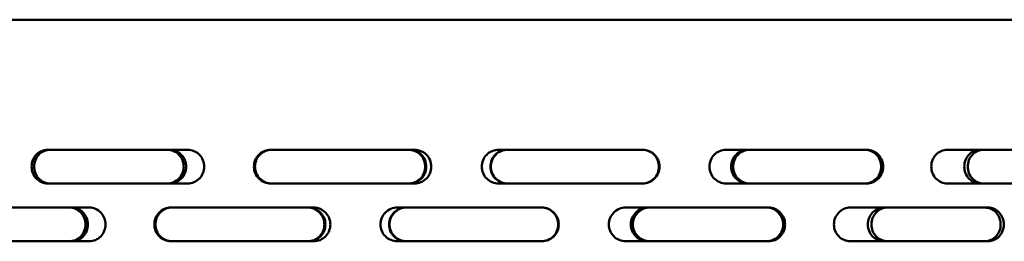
# Model space of a CAD drawing. Header units: millimetres. Extents: x -1252 to 7038, y -1657 to 2073.
# Tile 16 of 54: x 3176 to 3381, y 790 to 836. Entities that reach past the tile are written whole.
import ezdxf

# ---------------------------------------------------------------- set-up
doc = ezdxf.new("R2010")
doc.units = ezdxf.units.MM
doc.layers.add('Видимый контур (ГОСТ)', color=7, linetype='Continuous', lineweight=50)

msp = doc.modelspace()

# ---------------------------------------------------------------- linework, layer by layer
at = {"layer": 'Видимый контур (ГОСТ)'}
for p, q in [((3573.11, 836), (2968.11, 836)), ((3210.85, 809), (3181.76, 809)), ((3257.97, 809), (3228.09, 809)), ((3305.41, 809), (3275.47, 809)), ((3351.98, 809), (3322.72, 809)), ((3396.56, 809), (3368.7, 809)), ((3181.76, 802), (3210.85, 802)), ((3228.09, 802), (3257.97, 802)), ((3275.47, 802), (3305.41, 802)), ((3322.72, 802), (3351.98, 802)), ((3368.7, 802), (3396.56, 802)), ((3190.41, 797), (3161.87, 797)), ((3237.02, 797), (3207.37, 797)), ((3284.46, 797), (3254.42, 797)), ((3331.57, 797), (3301.87, 797)), ((3377.17, 797), (3348.56, 797)), ((3161.87, 790), (3190.41, 790)), ((3207.37, 790), (3237.02, 790)), ((3254.42, 790), (3284.46, 790)), ((3301.87, 790), (3331.57, 790)), ((3348.56, 790), (3377.17, 790))]:
    msp.add_line(p, q, dxfattribs=at)
for points, knots in [([(3181.76, 802), (3181.34, 802), (3180.9, 802.09), (3180.07, 802.44), (3179.7, 802.71), (3179.1, 803.34), (3178.85, 803.73), (3178.51, 804.59), (3178.42, 805.06), (3178.42, 805.94), (3178.51, 806.41), (3178.85, 807.27), (3179.1, 807.66), (3179.7, 808.28), (3180.07, 808.55), (3180.9, 808.91), (3181.34, 809), (3181.76, 809)], [-1.582627, -1.582627, -1.582627, -1.582627, -1.45068, -1.45068, -1.318733, -1.318733, -1.186894, -1.186894, -1.055054, -1.055054, -0.923215, -0.923215, -0.791375, -0.791375, -0.659428, -0.659428, -0.527482, -0.527482, -0.527482, -0.527482]), ([(3182.28, 809), (3181.86, 809), (3181.42, 808.91), (3180.59, 808.55), (3180.22, 808.28), (3179.62, 807.66), (3179.37, 807.27), (3179.03, 806.41), (3178.94, 805.94), (3178.94, 805.06), (3179.03, 804.59), (3179.37, 803.73), (3179.62, 803.34), (3180.22, 802.71), (3180.59, 802.44), (3181.42, 802.09), (3181.86, 802), (3182.28, 802)], [0.527483, 0.527483, 0.527483, 0.527483, 0.659431, 0.659431, 0.79138, 0.79138, 0.923219, 0.923219, 1.055059, 1.055059, 1.186898, 1.186898, 1.318737, 1.318737, 1.450686, 1.450686, 1.582634, 1.582634, 1.582634, 1.582634]), ([(3206.6, 802), (3207.03, 802), (3207.49, 802.09), (3208.33, 802.44), (3208.72, 802.71), (3209.33, 803.34), (3209.59, 803.73), (3209.94, 804.59), (3210.03, 805.06), (3210.03, 805.5), (3210.03, 805.94), (3209.94, 806.41), (3209.59, 807.27), (3209.33, 807.66), (3208.72, 808.28), (3208.33, 808.55), (3207.49, 808.91), (3207.03, 809), (3206.6, 809)], [-0.527722, -0.527722, -0.527722, -0.527722, -0.395698, -0.395698, -0.263673, -0.263673, -0.131837, -0.131837, 0, 0, 0, 0.131837, 0.131837, 0.263673, 0.263673, 0.395698, 0.395698, 0.527722, 0.527722, 0.527722, 0.527722]), ([(3207.11, 809), (3207.54, 809), (3208, 808.91), (3208.85, 808.55), (3209.23, 808.28), (3209.84, 807.66), (3210.11, 807.27), (3210.46, 806.41), (3210.54, 805.94), (3210.54, 805.5), (3210.54, 805.06), (3210.46, 804.59), (3210.11, 803.73), (3209.84, 803.34), (3209.23, 802.71), (3208.85, 802.44), (3208, 802.09), (3207.54, 802), (3207.11, 802)], [1.582931, 1.582931, 1.582931, 1.582931, 1.714958, 1.714958, 1.846984, 1.846984, 1.978821, 1.978821, 2.110658, 2.110658, 2.110658, 2.242494, 2.242494, 2.374331, 2.374331, 2.506358, 2.506358, 2.638385, 2.638385, 2.638385, 2.638385]), ([(3210.85, 809), (3211.28, 809), (3211.74, 808.91), (3212.59, 808.55), (3212.97, 808.28), (3213.59, 807.66), (3213.85, 807.27), (3214.2, 806.41), (3214.29, 805.94), (3214.29, 805.5), (3214.29, 805.06), (3214.2, 804.59), (3213.85, 803.73), (3213.59, 803.34), (3212.97, 802.71), (3212.59, 802.44), (3211.74, 802.09), (3211.28, 802), (3210.85, 802)], [-0.527998, -0.527998, -0.527998, -0.527998, -0.39583, -0.39583, -0.263662, -0.263662, -0.131831, -0.131831, 0, 0, 0, 0.131831, 0.131831, 0.263662, 0.263662, 0.39583, 0.39583, 0.527998, 0.527998, 0.527998, 0.527998]), ([(3228.09, 802), (3227.66, 802), (3227.19, 802.09), (3226.34, 802.44), (3225.95, 802.71), (3225.33, 803.34), (3225.07, 803.73), (3224.71, 804.59), (3224.63, 805.06), (3224.63, 805.94), (3224.71, 806.41), (3225.07, 807.27), (3225.33, 807.66), (3225.95, 808.28), (3226.34, 808.55), (3227.19, 808.91), (3227.66, 809), (3228.09, 809)], [-1.582627, -1.582627, -1.582627, -1.582627, -1.45068, -1.45068, -1.318733, -1.318733, -1.186894, -1.186894, -1.055054, -1.055054, -0.923215, -0.923215, -0.791375, -0.791375, -0.659428, -0.659428, -0.527482, -0.527482, -0.527482, -0.527482]), ([(3228.3, 809), (3227.87, 809), (3227.4, 808.91), (3226.55, 808.55), (3226.16, 808.28), (3225.55, 807.66), (3225.28, 807.27), (3224.93, 806.41), (3224.84, 805.94), (3224.84, 805.06), (3224.93, 804.59), (3225.28, 803.73), (3225.55, 803.34), (3226.16, 802.71), (3226.55, 802.44), (3227.4, 802.09), (3227.87, 802), (3228.3, 802)], [0.527483, 0.527483, 0.527483, 0.527483, 0.659431, 0.659431, 0.79138, 0.79138, 0.923219, 0.923219, 1.055059, 1.055059, 1.186898, 1.186898, 1.318737, 1.318737, 1.450686, 1.450686, 1.582634, 1.582634, 1.582634, 1.582634]), ([(3256.72, 802), (3257.16, 802), (3257.63, 802.09), (3258.5, 802.44), (3258.89, 802.71), (3259.51, 803.34), (3259.78, 803.73), (3260.14, 804.59), (3260.23, 805.06), (3260.23, 805.5), (3260.23, 805.94), (3260.14, 806.41), (3259.78, 807.27), (3259.51, 807.66), (3258.89, 808.28), (3258.5, 808.55), (3257.63, 808.91), (3257.16, 809), (3256.72, 809)], [-0.527877, -0.527877, -0.527877, -0.527877, -0.395772, -0.395772, -0.263667, -0.263667, -0.131834, -0.131834, 0, 0, 0, 0.131834, 0.131834, 0.263667, 0.263667, 0.395772, 0.395772, 0.527877, 0.527877, 0.527877, 0.527877]), ([(3256.93, 809), (3257.37, 809), (3257.84, 808.91), (3258.7, 808.55), (3259.1, 808.28), (3259.72, 807.66), (3259.99, 807.27), (3260.35, 806.41), (3260.43, 805.94), (3260.43, 805.5), (3260.43, 805.06), (3260.35, 804.59), (3259.99, 803.73), (3259.72, 803.34), (3259.1, 802.71), (3258.7, 802.44), (3257.84, 802.09), (3257.37, 802), (3256.93, 802)], [1.583347, 1.583347, 1.583347, 1.583347, 1.715455, 1.715455, 1.847563, 1.847563, 1.979397, 1.979397, 2.11123, 2.11123, 2.11123, 2.243064, 2.243064, 2.374897, 2.374897, 2.507006, 2.507006, 2.639114, 2.639114, 2.639114, 2.639114]), ([(3257.97, 809), (3258.41, 809), (3258.88, 808.91), (3259.74, 808.55), (3260.14, 808.28), (3260.76, 807.66), (3261.03, 807.27), (3261.39, 806.41), (3261.48, 805.94), (3261.48, 805.5), (3261.48, 805.06), (3261.39, 804.59), (3261.03, 803.73), (3260.76, 803.34), (3260.14, 802.71), (3259.74, 802.44), (3258.88, 802.09), (3258.41, 802), (3257.97, 802)], [-0.527998, -0.527998, -0.527998, -0.527998, -0.39583, -0.39583, -0.263662, -0.263662, -0.131831, -0.131831, 0, 0, 0, 0.131831, 0.131831, 0.263662, 0.263662, 0.39583, 0.39583, 0.527998, 0.527998, 0.527998, 0.527998]), ([(3275.47, 802), (3275.03, 802), (3274.56, 802.09), (3273.7, 802.44), (3273.3, 802.71), (3272.68, 803.34), (3272.41, 803.73), (3272.05, 804.59), (3271.96, 805.06), (3271.96, 805.94), (3272.05, 806.41), (3272.41, 807.27), (3272.68, 807.66), (3273.3, 808.28), (3273.7, 808.55), (3274.56, 808.91), (3275.03, 809), (3275.47, 809)], [-1.582627, -1.582627, -1.582627, -1.582627, -1.45068, -1.45068, -1.318733, -1.318733, -1.186894, -1.186894, -1.055054, -1.055054, -0.923215, -0.923215, -0.791375, -0.791375, -0.659428, -0.659428, -0.527482, -0.527482, -0.527482, -0.527482]), ([(3277.25, 802), (3276.81, 802), (3276.34, 802.09), (3275.48, 802.44), (3275.09, 802.71), (3274.47, 803.34), (3274.2, 803.73), (3273.84, 804.59), (3273.75, 805.06), (3273.75, 805.94), (3273.84, 806.41), (3274.2, 807.27), (3274.47, 807.66), (3275.09, 808.28), (3275.48, 808.55), (3276.34, 808.91), (3276.81, 809), (3277.25, 809)], [0.527457, 0.527457, 0.527457, 0.527457, 0.659387, 0.659387, 0.791317, 0.791317, 0.923157, 0.923157, 1.054997, 1.054997, 1.186837, 1.186837, 1.318677, 1.318677, 1.450607, 1.450607, 1.582537, 1.582537, 1.582537, 1.582537]), ([(3277.36, 809), (3276.92, 809), (3276.45, 808.91), (3275.59, 808.55), (3275.19, 808.28), (3274.57, 807.66), (3274.3, 807.27), (3273.95, 806.41), (3273.86, 805.94), (3273.86, 805.06), (3273.95, 804.59), (3274.3, 803.73), (3274.57, 803.34), (3275.19, 802.71), (3275.59, 802.44), (3276.45, 802.09), (3276.92, 802), (3277.36, 802)], [-1.582531, -1.582531, -1.582531, -1.582531, -1.450602, -1.450602, -1.318674, -1.318674, -1.186834, -1.186834, -1.054994, -1.054994, -0.923153, -0.923153, -0.791313, -0.791313, -0.659385, -0.659385, -0.527456, -0.527456, -0.527456, -0.527456]), ([(3305.3, 802), (3305.74, 802), (3306.21, 802.09), (3307.07, 802.44), (3307.46, 802.71), (3308.08, 803.34), (3308.34, 803.73), (3308.7, 804.59), (3308.79, 805.06), (3308.79, 805.5), (3308.79, 805.94), (3308.7, 806.41), (3308.34, 807.27), (3308.08, 807.66), (3307.46, 808.28), (3307.07, 808.55), (3306.21, 808.91), (3305.74, 809), (3305.3, 809)], [1.583676, 1.583676, 1.583676, 1.583676, 1.715849, 1.715849, 1.848021, 1.848021, 1.979852, 1.979852, 2.111683, 2.111683, 2.111683, 2.243514, 2.243514, 2.375345, 2.375345, 2.507517, 2.507517, 2.639689, 2.639689, 2.639689, 2.639689]), ([(3305.41, 809), (3305.84, 809), (3306.31, 808.91), (3307.17, 808.55), (3307.56, 808.28), (3308.18, 807.66), (3308.45, 807.27), (3308.8, 806.41), (3308.89, 805.94), (3308.89, 805.5), (3308.89, 805.06), (3308.8, 804.59), (3308.45, 803.73), (3308.18, 803.34), (3307.56, 802.71), (3307.17, 802.44), (3306.31, 802.09), (3305.84, 802), (3305.41, 802)], [-0.527998, -0.527998, -0.527998, -0.527998, -0.39583, -0.39583, -0.263662, -0.263662, -0.131831, -0.131831, 0, 0, 0, 0.131831, 0.131831, 0.263662, 0.263662, 0.39583, 0.39583, 0.527998, 0.527998, 0.527998, 0.527998]), ([(3322.72, 802), (3322.29, 802), (3321.83, 802.09), (3320.98, 802.44), (3320.59, 802.71), (3319.97, 803.34), (3319.71, 803.73), (3319.36, 804.59), (3319.27, 805.06), (3319.27, 805.94), (3319.36, 806.41), (3319.71, 807.27), (3319.97, 807.66), (3320.59, 808.28), (3320.98, 808.55), (3321.83, 808.91), (3322.29, 809), (3322.72, 809)], [-1.582627, -1.582627, -1.582627, -1.582627, -1.45068, -1.45068, -1.318733, -1.318733, -1.186894, -1.186894, -1.055054, -1.055054, -0.923215, -0.923215, -0.791375, -0.791375, -0.659428, -0.659428, -0.527482, -0.527482, -0.527482, -0.527482]), ([(3327.23, 802), (3326.8, 802), (3326.34, 802.09), (3325.49, 802.44), (3325.1, 802.71), (3324.49, 803.34), (3324.22, 803.73), (3323.87, 804.59), (3323.79, 805.06), (3323.79, 805.94), (3323.87, 806.41), (3324.22, 807.27), (3324.49, 807.66), (3325.1, 808.28), (3325.49, 808.55), (3326.34, 808.91), (3326.8, 809), (3327.23, 809)], [0.527398, 0.527398, 0.527398, 0.527398, 0.659284, 0.659284, 0.79117, 0.79117, 0.923011, 0.923011, 1.054852, 1.054852, 1.186694, 1.186694, 1.318535, 1.318535, 1.450421, 1.450421, 1.582307, 1.582307, 1.582307, 1.582307]), ([(3327.65, 809), (3327.21, 809), (3326.75, 808.91), (3325.91, 808.55), (3325.52, 808.28), (3324.91, 807.66), (3324.64, 807.27), (3324.29, 806.41), (3324.2, 805.94), (3324.2, 805.06), (3324.29, 804.59), (3324.64, 803.73), (3324.91, 803.34), (3325.52, 802.71), (3325.91, 802.44), (3326.75, 802.09), (3327.21, 802), (3327.65, 802)], [-1.582304, -1.582304, -1.582304, -1.582304, -1.450419, -1.450419, -1.318533, -1.318533, -1.186692, -1.186692, -1.054851, -1.054851, -0.923009, -0.923009, -0.791168, -0.791168, -0.659283, -0.659283, -0.527398, -0.527398, -0.527398, -0.527398]), ([(3351.57, 802), (3352, 802), (3352.45, 802.09), (3353.28, 802.44), (3353.66, 802.71), (3354.26, 803.34), (3354.52, 803.73), (3354.86, 804.59), (3354.94, 805.06), (3354.94, 805.5), (3354.94, 805.94), (3354.86, 806.41), (3354.52, 807.27), (3354.26, 807.66), (3353.66, 808.28), (3353.28, 808.55), (3352.45, 808.91), (3352, 809), (3351.57, 809)], [1.583676, 1.583676, 1.583676, 1.583676, 1.715849, 1.715849, 1.848021, 1.848021, 1.979852, 1.979852, 2.111683, 2.111683, 2.111683, 2.243514, 2.243514, 2.375345, 2.375345, 2.507517, 2.507517, 2.639689, 2.639689, 2.639689, 2.639689]), ([(3351.98, 809), (3352.41, 809), (3352.86, 808.91), (3353.69, 808.55), (3354.07, 808.28), (3354.67, 807.66), (3354.93, 807.27), (3355.27, 806.41), (3355.36, 805.94), (3355.36, 805.5), (3355.36, 805.06), (3355.27, 804.59), (3354.93, 803.73), (3354.67, 803.34), (3354.07, 802.71), (3353.69, 802.44), (3352.86, 802.09), (3352.41, 802), (3351.98, 802)], [-0.527998, -0.527998, -0.527998, -0.527998, -0.39583, -0.39583, -0.263662, -0.263662, -0.131831, -0.131831, 0, 0, 0, 0.131831, 0.131831, 0.263662, 0.263662, 0.39583, 0.39583, 0.527998, 0.527998, 0.527998, 0.527998]), ([(3368.7, 802), (3368.28, 802), (3367.83, 802.09), (3367.02, 802.44), (3366.64, 802.71), (3366.05, 803.34), (3365.8, 803.73), (3365.46, 804.59), (3365.37, 805.06), (3365.37, 805.94), (3365.46, 806.41), (3365.8, 807.27), (3366.05, 807.66), (3366.64, 808.28), (3367.02, 808.55), (3367.83, 808.91), (3368.28, 809), (3368.7, 809)], [-1.582627, -1.582627, -1.582627, -1.582627, -1.45068, -1.45068, -1.318733, -1.318733, -1.186894, -1.186894, -1.055054, -1.055054, -0.923215, -0.923215, -0.791375, -0.791375, -0.659428, -0.659428, -0.527482, -0.527482, -0.527482, -0.527482]), ([(3375.52, 802), (3375.11, 802), (3374.67, 802.09), (3373.86, 802.44), (3373.49, 802.71), (3372.91, 803.34), (3372.65, 803.73), (3372.32, 804.59), (3372.24, 805.06), (3372.24, 805.94), (3372.32, 806.41), (3372.65, 807.27), (3372.91, 807.66), (3373.49, 808.28), (3373.86, 808.55), (3374.67, 808.91), (3375.11, 809), (3375.52, 809)], [0.527368, 0.527368, 0.527368, 0.527368, 0.659226, 0.659226, 0.791083, 0.791083, 0.922925, 0.922925, 1.054766, 1.054766, 1.186608, 1.186608, 1.31845, 1.31845, 1.450307, 1.450307, 1.582164, 1.582164, 1.582164, 1.582164]), ([(3376.24, 809), (3375.83, 809), (3375.39, 808.91), (3374.58, 808.55), (3374.21, 808.28), (3373.63, 807.66), (3373.37, 807.27), (3373.04, 806.41), (3372.95, 805.94), (3372.95, 805.06), (3373.04, 804.59), (3373.37, 803.73), (3373.63, 803.34), (3374.21, 802.71), (3374.58, 802.44), (3375.39, 802.09), (3375.83, 802), (3376.24, 802)], [-1.582163, -1.582163, -1.582163, -1.582163, -1.450306, -1.450306, -1.31845, -1.31845, -1.186608, -1.186608, -1.054766, -1.054766, -0.922924, -0.922924, -0.791082, -0.791082, -0.659225, -0.659225, -0.527368, -0.527368, -0.527368, -0.527368]), ([(3186.24, 790), (3186.66, 790), (3187.11, 790.09), (3187.94, 790.44), (3188.32, 790.71), (3188.92, 791.34), (3189.18, 791.73), (3189.52, 792.59), (3189.61, 793.06), (3189.61, 793.5), (3189.61, 793.94), (3189.52, 794.41), (3189.18, 795.27), (3188.92, 795.66), (3188.32, 796.29), (3187.94, 796.55), (3187.11, 796.91), (3186.66, 797), (3186.24, 797)], [-0.527403, -0.527403, -0.527403, -0.527403, -0.39554, -0.39554, -0.263677, -0.263677, -0.131839, -0.131839, 0, 0, 0, 0.131839, 0.131839, 0.263677, 0.263677, 0.39554, 0.39554, 0.527403, 0.527403, 0.527403, 0.527403]), ([(3186.75, 797), (3187.18, 797), (3187.63, 796.91), (3188.46, 796.55), (3188.84, 796.29), (3189.43, 795.66), (3189.69, 795.27), (3190.04, 794.41), (3190.12, 793.94), (3190.12, 793.5), (3190.12, 793.06), (3190.04, 792.59), (3189.69, 791.73), (3189.43, 791.34), (3188.84, 790.71), (3188.46, 790.44), (3187.63, 790.09), (3187.18, 790), (3186.75, 790)], [1.582327, 1.582327, 1.582327, 1.582327, 1.71419, 1.71419, 1.846053, 1.846053, 1.977892, 1.977892, 2.109731, 2.109731, 2.109731, 2.241569, 2.241569, 2.373408, 2.373408, 2.505271, 2.505271, 2.637134, 2.637134, 2.637134, 2.637134]), ([(3190.41, 797), (3190.83, 797), (3191.28, 796.91), (3192.12, 796.55), (3192.5, 796.29), (3193.1, 795.66), (3193.36, 795.27), (3193.7, 794.41), (3193.79, 793.94), (3193.79, 793.5), (3193.79, 793.06), (3193.7, 792.59), (3193.36, 791.73), (3193.1, 791.34), (3192.5, 790.71), (3192.12, 790.44), (3191.28, 790.09), (3190.83, 790), (3190.41, 790)], [-0.527363, -0.527363, -0.527363, -0.527363, -0.395523, -0.395523, -0.263682, -0.263682, -0.131841, -0.131841, 0, 0, 0, 0.131841, 0.131841, 0.263682, 0.263682, 0.395523, 0.395523, 0.527363, 0.527363, 0.527363, 0.527363]), ([(3207.37, 790), (3206.93, 790), (3206.47, 790.09), (3205.62, 790.45), (3205.24, 790.72), (3204.63, 791.34), (3204.36, 791.73), (3204.01, 792.59), (3203.93, 793.06), (3203.93, 793.94), (3204.01, 794.41), (3204.36, 795.27), (3204.63, 795.66), (3205.24, 796.28), (3205.62, 796.55), (3206.47, 796.91), (3206.93, 797), (3207.37, 797)], [-1.58658, -1.58658, -1.58658, -1.58658, -1.453914, -1.453914, -1.321249, -1.321249, -1.189438, -1.189438, -1.057628, -1.057628, -0.925818, -0.925818, -0.794007, -0.794007, -0.661341, -0.661341, -0.528676, -0.528676, -0.528676, -0.528676]), ([(3207.58, 797), (3207.15, 797), (3206.69, 796.91), (3205.84, 796.55), (3205.45, 796.28), (3204.84, 795.66), (3204.58, 795.27), (3204.23, 794.41), (3204.14, 793.94), (3204.14, 793.06), (3204.23, 792.59), (3204.58, 791.73), (3204.84, 791.34), (3205.45, 790.72), (3205.84, 790.45), (3206.69, 790.09), (3207.15, 790), (3207.58, 790)], [0.528693, 0.528693, 0.528693, 0.528693, 0.66137, 0.66137, 0.794047, 0.794047, 0.925857, 0.925857, 1.057667, 1.057667, 1.189477, 1.189477, 1.321287, 1.321287, 1.453964, 1.453964, 1.586641, 1.586641, 1.586641, 1.586641]), ([(3235.79, 790), (3236.22, 790), (3236.69, 790.09), (3237.55, 790.44), (3237.94, 790.71), (3238.55, 791.34), (3238.82, 791.73), (3239.18, 792.59), (3239.26, 793.06), (3239.26, 793.5), (3239.26, 793.94), (3239.18, 794.41), (3238.82, 795.27), (3238.55, 795.66), (3237.94, 796.29), (3237.55, 796.55), (3236.69, 796.91), (3236.22, 797), (3235.79, 797)], [-0.52737, -0.52737, -0.52737, -0.52737, -0.395525, -0.395525, -0.263681, -0.263681, -0.13184, -0.13184, 0, 0, 0, 0.13184, 0.13184, 0.263681, 0.263681, 0.395525, 0.395525, 0.52737, 0.52737, 0.52737, 0.52737]), ([(3235.99, 797), (3236.43, 797), (3236.89, 796.91), (3237.75, 796.55), (3238.14, 796.29), (3238.76, 795.66), (3239.03, 795.27), (3239.38, 794.41), (3239.47, 793.94), (3239.47, 793.5), (3239.47, 793.06), (3239.38, 792.59), (3239.03, 791.73), (3238.76, 791.34), (3238.14, 790.71), (3237.75, 790.44), (3236.89, 790.09), (3236.43, 790), (3235.99, 790)], [1.582174, 1.582174, 1.582174, 1.582174, 1.714018, 1.714018, 1.845863, 1.845863, 1.977703, 1.977703, 2.109544, 2.109544, 2.109544, 2.241384, 2.241384, 2.373224, 2.373224, 2.505069, 2.505069, 2.636913, 2.636913, 2.636913, 2.636913]), ([(3237.02, 797), (3237.46, 797), (3237.93, 796.91), (3238.78, 796.55), (3239.17, 796.29), (3239.79, 795.66), (3240.06, 795.27), (3240.42, 794.41), (3240.5, 793.94), (3240.5, 793.5), (3240.5, 793.06), (3240.42, 792.59), (3240.06, 791.73), (3239.79, 791.34), (3239.17, 790.71), (3238.78, 790.44), (3237.93, 790.09), (3237.46, 790), (3237.02, 790)], [-0.527363, -0.527363, -0.527363, -0.527363, -0.395523, -0.395523, -0.263682, -0.263682, -0.131841, -0.131841, 0, 0, 0, 0.131841, 0.131841, 0.263682, 0.263682, 0.395523, 0.395523, 0.527363, 0.527363, 0.527363, 0.527363]), ([(3254.42, 790), (3253.98, 790), (3253.51, 790.09), (3252.64, 790.45), (3252.24, 790.72), (3251.62, 791.34), (3251.35, 791.73), (3250.99, 792.59), (3250.9, 793.06), (3250.9, 793.94), (3250.99, 794.41), (3251.35, 795.27), (3251.62, 795.66), (3252.25, 796.29), (3252.64, 796.55), (3253.51, 796.91), (3253.98, 797), (3254.42, 797)], [-1.586581, -1.586581, -1.586581, -1.586581, -1.453915, -1.453915, -1.321249, -1.321249, -1.189438, -1.189438, -1.057628, -1.057628, -0.925607, -0.925607, -0.793587, -0.793587, -0.661131, -0.661131, -0.528676, -0.528676, -0.528676, -0.528676]), ([(3256.21, 790), (3255.77, 790), (3255.3, 790.09), (3254.43, 790.45), (3254.03, 790.72), (3253.41, 791.34), (3253.14, 791.73), (3252.78, 792.59), (3252.69, 793.06), (3252.69, 793.94), (3252.78, 794.41), (3253.14, 795.27), (3253.41, 795.66), (3254.03, 796.28), (3254.43, 796.55), (3255.3, 796.91), (3255.77, 797), (3256.21, 797)], [0.528602, 0.528602, 0.528602, 0.528602, 0.661226, 0.661226, 0.79385, 0.79385, 0.925662, 0.925662, 1.057474, 1.057474, 1.189286, 1.189286, 1.321098, 1.321098, 1.453723, 1.453723, 1.586347, 1.586347, 1.586347, 1.586347]), ([(3256.32, 797), (3255.87, 797), (3255.4, 796.91), (3254.54, 796.55), (3254.14, 796.29), (3253.52, 795.66), (3253.25, 795.27), (3252.89, 794.41), (3252.8, 793.94), (3252.8, 793.06), (3252.89, 792.59), (3253.25, 791.73), (3253.52, 791.34), (3254.14, 790.72), (3254.54, 790.45), (3255.4, 790.09), (3255.87, 790), (3256.32, 790)], [-1.58629, -1.58629, -1.58629, -1.58629, -1.453874, -1.453874, -1.321457, -1.321457, -1.189447, -1.189447, -1.057438, -1.057438, -0.925625, -0.925625, -0.793812, -0.793812, -0.661199, -0.661199, -0.528585, -0.528585, -0.528585, -0.528585]), ([(3284.36, 790), (3284.8, 790), (3285.27, 790.09), (3286.13, 790.44), (3286.52, 790.71), (3287.15, 791.34), (3287.41, 791.73), (3287.77, 792.59), (3287.86, 793.06), (3287.86, 793.5), (3287.86, 793.94), (3287.77, 794.41), (3287.41, 795.27), (3287.15, 795.66), (3286.52, 796.29), (3286.13, 796.55), (3285.27, 796.91), (3284.8, 797), (3284.36, 797)], [1.582117, 1.582117, 1.582117, 1.582117, 1.713957, 1.713957, 1.845798, 1.845798, 1.977639, 1.977639, 2.10948, 2.10948, 2.10948, 2.241321, 2.241321, 2.373162, 2.373162, 2.505003, 2.505003, 2.636843, 2.636843, 2.636843, 2.636843]), ([(3284.46, 797), (3284.9, 797), (3285.37, 796.91), (3286.23, 796.55), (3286.63, 796.29), (3287.25, 795.66), (3287.52, 795.27), (3287.87, 794.41), (3287.96, 793.94), (3287.96, 793.5), (3287.96, 793.06), (3287.87, 792.59), (3287.52, 791.73), (3287.25, 791.34), (3286.63, 790.71), (3286.23, 790.44), (3285.37, 790.09), (3284.9, 790), (3284.46, 790)], [-0.527363, -0.527363, -0.527363, -0.527363, -0.395522, -0.395522, -0.263681, -0.263681, -0.131841, -0.131841, 0, 0, 0, 0.131841, 0.131841, 0.263682, 0.263682, 0.395523, 0.395523, 0.527363, 0.527363, 0.527363, 0.527363]), ([(3301.87, 790), (3301.43, 790), (3300.96, 790.09), (3300.1, 790.45), (3299.7, 790.72), (3299.08, 791.34), (3298.81, 791.73), (3298.46, 792.59), (3298.37, 793.06), (3298.37, 793.94), (3298.46, 794.41), (3298.81, 795.27), (3299.08, 795.66), (3299.7, 796.28), (3300.1, 796.55), (3300.96, 796.91), (3301.43, 797), (3301.87, 797)], [-1.58658, -1.58658, -1.58658, -1.58658, -1.453914, -1.453914, -1.321249, -1.321249, -1.189438, -1.189438, -1.057628, -1.057628, -0.925818, -0.925818, -0.794007, -0.794007, -0.661341, -0.661341, -0.528676, -0.528676, -0.528676, -0.528676]), ([(3306.45, 790), (3306.01, 790), (3305.54, 790.09), (3304.68, 790.45), (3304.28, 790.72), (3303.66, 791.34), (3303.4, 791.73), (3303.04, 792.59), (3302.95, 793.06), (3302.95, 793.94), (3303.04, 794.41), (3303.4, 795.27), (3303.66, 795.66), (3304.28, 796.28), (3304.68, 796.55), (3305.54, 796.91), (3306.01, 797), (3306.45, 797)], [0.528349, 0.528349, 0.528349, 0.528349, 0.660826, 0.660826, 0.793303, 0.793303, 0.925121, 0.925121, 1.05694, 1.05694, 1.188758, 1.188758, 1.320577, 1.320577, 1.453054, 1.453054, 1.585531, 1.585531, 1.585531, 1.585531]), ([(3306.87, 797), (3306.43, 797), (3305.96, 796.91), (3305.1, 796.55), (3304.7, 796.28), (3304.08, 795.66), (3303.82, 795.27), (3303.46, 794.41), (3303.37, 793.94), (3303.37, 793.06), (3303.46, 792.59), (3303.82, 791.73), (3304.08, 791.34), (3304.7, 790.72), (3305.1, 790.45), (3305.96, 790.09), (3306.43, 790), (3306.87, 790)], [-1.585485, -1.585485, -1.585485, -1.585485, -1.453016, -1.453016, -1.320548, -1.320548, -1.188729, -1.188729, -1.05691, -1.05691, -0.925092, -0.925092, -0.793273, -0.793273, -0.660804, -0.660804, -0.528336, -0.528336, -0.528336, -0.528336]), ([(3331.15, 790), (3331.58, 790), (3332.04, 790.09), (3332.89, 790.44), (3333.27, 790.71), (3333.88, 791.34), (3334.14, 791.73), (3334.49, 792.59), (3334.58, 793.06), (3334.58, 793.5), (3334.58, 793.94), (3334.49, 794.41), (3334.14, 795.27), (3333.88, 795.66), (3333.27, 796.29), (3332.89, 796.55), (3332.04, 796.91), (3331.58, 797), (3331.15, 797)], [1.582117, 1.582117, 1.582117, 1.582117, 1.713957, 1.713957, 1.845798, 1.845798, 1.977639, 1.977639, 2.10948, 2.10948, 2.10948, 2.241321, 2.241321, 2.373162, 2.373162, 2.505003, 2.505003, 2.636843, 2.636843, 2.636843, 2.636843]), ([(3331.57, 797), (3332, 797), (3332.46, 796.91), (3333.3, 796.55), (3333.68, 796.29), (3334.29, 795.66), (3334.56, 795.27), (3334.9, 794.41), (3334.99, 793.94), (3334.99, 793.5), (3334.99, 793.06), (3334.9, 792.59), (3334.56, 791.73), (3334.29, 791.34), (3333.68, 790.71), (3333.3, 790.44), (3332.46, 790.09), (3332, 790), (3331.57, 790)], [-0.527363, -0.527363, -0.527363, -0.527363, -0.395523, -0.395523, -0.263682, -0.263682, -0.131841, -0.131841, 0, 0, 0, 0.131841, 0.131841, 0.263682, 0.263682, 0.395523, 0.395523, 0.527363, 0.527363, 0.527363, 0.527363]), ([(3348.56, 790), (3348.13, 790), (3347.67, 790.09), (3346.83, 790.45), (3346.45, 790.72), (3345.84, 791.34), (3345.58, 791.73), (3345.23, 792.59), (3345.15, 793.06), (3345.15, 793.94), (3345.23, 794.41), (3345.58, 795.27), (3345.85, 795.66), (3346.45, 796.29), (3346.83, 796.55), (3347.67, 796.91), (3348.13, 797), (3348.56, 797)], [-1.586581, -1.586581, -1.586581, -1.586581, -1.453915, -1.453915, -1.321249, -1.321249, -1.189438, -1.189438, -1.057628, -1.057628, -0.925607, -0.925607, -0.793587, -0.793587, -0.661131, -0.661131, -0.528676, -0.528676, -0.528676, -0.528676]), ([(3355.58, 790), (3355.16, 790), (3354.7, 790.09), (3353.87, 790.45), (3353.49, 790.71), (3352.89, 791.34), (3352.63, 791.73), (3352.29, 792.59), (3352.2, 793.06), (3352.2, 793.94), (3352.29, 794.41), (3352.63, 795.27), (3352.89, 795.66), (3353.49, 796.28), (3353.87, 796.55), (3354.7, 796.91), (3355.16, 797), (3355.58, 797)], [0.528132, 0.528132, 0.528132, 0.528132, 0.660482, 0.660482, 0.792832, 0.792832, 0.924655, 0.924655, 1.056479, 1.056479, 1.188303, 1.188303, 1.320127, 1.320127, 1.452476, 1.452476, 1.584826, 1.584826, 1.584826, 1.584826]), ([(3356.3, 797), (3355.88, 797), (3355.43, 796.91), (3354.6, 796.55), (3354.22, 796.29), (3353.62, 795.66), (3353.36, 795.27), (3353.01, 794.41), (3352.93, 793.94), (3352.93, 793.06), (3353.01, 792.59), (3353.35, 791.73), (3353.61, 791.34), (3354.21, 790.71), (3354.59, 790.45), (3355.43, 790.09), (3355.88, 790), (3356.3, 790)], [-1.58479, -1.58479, -1.58479, -1.58479, -1.452576, -1.452576, -1.320362, -1.320362, -1.188409, -1.188409, -1.056456, -1.056456, -0.924632, -0.924632, -0.792808, -0.792808, -0.660465, -0.660465, -0.528122, -0.528122, -0.528122, -0.528122]), ([(3376.52, 790), (3376.75, 790), (3376.98, 790.03), (3377.52, 790.15), (3377.76, 790.26), (3378.17, 790.46), (3378.56, 790.7), (3379.15, 791.4), (3379.39, 791.76), (3379.71, 792.61), (3379.79, 793.07), (3379.79, 793.94), (3379.7, 794.39), (3379.39, 795.24), (3379.15, 795.6), (3378.56, 796.29), (3378.17, 796.54), (3377.76, 796.74), (3377.53, 796.85), (3376.98, 796.97), (3376.75, 797), (3376.52, 797)], [-1.326647, -1.326647, -1.326647, -1.326647, -1.257339, -1.257339, -1.161313, -1.161313, -0.959264, -0.959264, -0.8198, -0.8198, -0.682877, -0.682877, -0.542053, -0.542053, -0.393787, -0.393787, -0.177412, -0.177412, -0.074401, -0.074401, 0, 0, 0, 0]), ([(3377.17, 797), (3377.58, 797), (3378.02, 796.91), (3378.42, 796.73), (3378.82, 796.55), (3379.19, 796.29), (3379.48, 795.97), (3379.77, 795.66), (3380.02, 795.27), (3380.19, 794.84), (3380.35, 794.41), (3380.43, 793.94), (3380.43, 793.5), (3380.43, 793.06), (3380.35, 792.59), (3380.19, 792.16), (3380.02, 791.73), (3379.77, 791.34), (3379.48, 791.02), (3379.19, 790.71), (3378.82, 790.44), (3378.42, 790.27), (3378.02, 790.09), (3377.58, 790), (3377.17, 790)], [1.582116, 1.582116, 1.582116, 1.582116, 1.713957, 1.713957, 1.713957, 1.845797, 1.845797, 1.845797, 1.977638, 1.977638, 1.977638, 2.10948, 2.10948, 2.10948, 2.241321, 2.241321, 2.241321, 2.373162, 2.373162, 2.373162, 2.505002, 2.505002, 2.505002, 2.636843, 2.636843, 2.636843, 2.636843])]:
    msp.add_open_spline(points, degree=3, knots=knots, dxfattribs=at)

doc.saveas('drawing.dxf')
